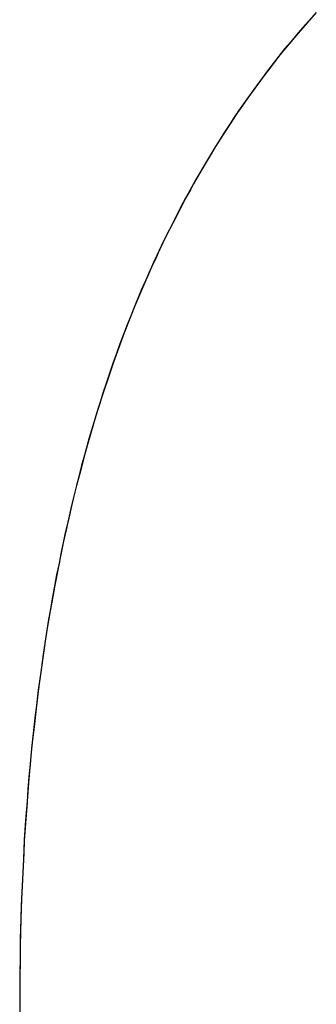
# Model space of a CAD drawing. Extents: x -4.2 to 4.1, y -6.8 to 5.8.
# Tile 76 of 214: x -2.03202 to -2.02229, y -4.06217 to -4.02985. Entities that reach past the tile are written whole.
import ezdxf

# ---------------------------------------------------------------- set-up
doc = ezdxf.new("R2010")
doc.units = 0
doc.layers.get('0').update_dxf_attribs({"linetype": 'CONTINUOUS'})

# ---------------------------------------------------------------- blocks, each defined once
blk = doc.blocks.new('*U1')
blk.add_line((-2.032019, -4.062028, 4.435), (-2.032019, -4.062028, 4.4349))
blk.add_line((-2.032019, -4.062028, 4.435), (-2.032019, -4.062028, 4.4349))
for points in [[(-2.02234, -4.02967, 4.435), (-2.02254, -4.02989, 4.435), (-2.02274, -4.03012, 4.435), (-2.02294, -4.03035, 4.435), (-2.02313, -4.03058, 4.435), (-2.02333, -4.03081, 4.435), (-2.02352, -4.03105, 4.435), (-2.0237, -4.03129, 4.435), (-2.02389, -4.03153, 4.435), (-2.02407, -4.03177, 4.435), (-2.02425, -4.03202, 4.435), (-2.02443, -4.03226, 4.435), (-2.02461, -4.03252, 4.435), (-2.02479, -4.03277, 4.435), (-2.02496, -4.03302, 4.435), (-2.02513, -4.03328, 4.435), (-2.0253, -4.03354, 4.435), (-2.02547, -4.0338, 4.435), (-2.02563, -4.03407, 4.435), (-2.02579, -4.03434, 4.435), (-2.02596, -4.03461, 4.435), (-2.02611, -4.03488, 4.435), (-2.02627, -4.03515, 4.435), (-2.02642, -4.03543, 4.435), (-2.02658, -4.03571, 4.435), (-2.02673, -4.03599, 4.435), (-2.02687, -4.03627, 4.435), (-2.02702, -4.03656, 4.435), (-2.02716, -4.03685, 4.435), (-2.02731, -4.03714, 4.435), (-2.02745, -4.03743, 4.435), (-2.02758, -4.03773, 4.435), (-2.02772, -4.03802, 4.435), (-2.02785, -4.03832, 4.435), (-2.02798, -4.03863, 4.435), (-2.02811, -4.03893, 4.435), (-2.02824, -4.03924, 4.435), (-2.02836, -4.03955, 4.435), (-2.02849, -4.03986, 4.435), (-2.02861, -4.04018, 4.435), (-2.02873, -4.04049, 4.435), (-2.02884, -4.04081, 4.435), (-2.02896, -4.04113, 4.435), (-2.02907, -4.04146, 4.435), (-2.02918, -4.04179, 4.435), (-2.02929, -4.04211, 4.435), (-2.02939, -4.04245, 4.435), (-2.0295, -4.04278, 4.435), (-2.0296, -4.04311, 4.435), (-2.0297, -4.04345, 4.435), (-2.0298, -4.04379, 4.435), (-2.02989, -4.04414, 4.435), (-2.02999, -4.04448, 4.435), (-2.03008, -4.04483, 4.435), (-2.03017, -4.04518, 4.435), (-2.03025, -4.04553, 4.435), (-2.03034, -4.04589, 4.435), (-2.03042, -4.04624, 4.435), (-2.0305, -4.0466, 4.435), (-2.03058, -4.04697, 4.435), (-2.03066, -4.04733, 4.435), (-2.03073, -4.0477, 4.435), (-2.03081, -4.04807, 4.435), (-2.03088, -4.04844, 4.435), (-2.03094, -4.04881, 4.435), (-2.03101, -4.04919, 4.435), (-2.03107, -4.04957, 4.435), (-2.03114, -4.04995, 4.435), (-2.0312, -4.05033, 4.435), (-2.03125, -4.05072, 4.435), (-2.03131, -4.05111, 4.435), (-2.03136, -4.0515, 4.435), (-2.03141, -4.05189, 4.435), (-2.03146, -4.05228, 4.435), (-2.03151, -4.05268, 4.435), (-2.03156, -4.05308, 4.435), (-2.0316, -4.05348, 4.435), (-2.03164, -4.05389, 4.435), (-2.03168, -4.0543, 4.435), (-2.03172, -4.0547, 4.435), (-2.03175, -4.05512, 4.435), (-2.03178, -4.05553, 4.435), (-2.03181, -4.05595, 4.435), (-2.03184, -4.05637, 4.435), (-2.03187, -4.05679, 4.435), (-2.03189, -4.05721, 4.435), (-2.03191, -4.05764, 4.435), (-2.03193, -4.05807, 4.435), (-2.03195, -4.0585, 4.435), (-2.03197, -4.05893, 4.435), (-2.03198, -4.05936, 4.435), (-2.03199, -4.0598, 4.435), (-2.032, -4.06024, 4.435), (-2.03201, -4.06069, 4.435), (-2.03202, -4.06113, 4.435), (-2.03202, -4.06158, 4.435), (-2.03202, -4.06203, 4.435)], [(-2.02229, -4.02961, 4.4349), (-2.02259, -4.02995, 4.4349), (-2.02289, -4.03029, 4.4349), (-2.02318, -4.03064, 4.4349), (-2.02347, -4.03099, 4.4349), (-2.02375, -4.03135, 4.4349), (-2.02403, -4.03172, 4.4349), (-2.0243, -4.03208, 4.4349), (-2.02457, -4.03246, 4.4349), (-2.02484, -4.03284, 4.4349), (-2.02509, -4.03323, 4.4349), (-2.02535, -4.03362, 4.4349), (-2.0256, -4.03401, 4.4349), (-2.02584, -4.03442, 4.4349), (-2.02608, -4.03482, 4.4349), (-2.02632, -4.03524, 4.4349), (-2.02655, -4.03565, 4.4349), (-2.02677, -4.03608, 4.4349), (-2.02699, -4.03651, 4.4349), (-2.02721, -4.03694, 4.4349), (-2.02742, -4.03738, 4.4349), (-2.02763, -4.03782, 4.4349), (-2.02783, -4.03828, 4.4349), (-2.02803, -4.03873, 4.4349), (-2.02822, -4.03919, 4.4349), (-2.02841, -4.03966, 4.4349), (-2.02859, -4.04013, 4.4349), (-2.02877, -4.04061, 4.4349), (-2.02894, -4.04109, 4.4349), (-2.02911, -4.04158, 4.4349), (-2.02927, -4.04207, 4.4349), (-2.02943, -4.04257, 4.4349), (-2.02959, -4.04307, 4.4349), (-2.02974, -4.04358, 4.4349), (-2.02988, -4.0441, 4.4349), (-2.03002, -4.04462, 4.4349), (-2.03016, -4.04514, 4.4349), (-2.03029, -4.04567, 4.4349), (-2.03041, -4.04621, 4.4349), (-2.03054, -4.04675, 4.4349), (-2.03065, -4.0473, 4.4349), (-2.03076, -4.04785, 4.4349), (-2.03087, -4.04841, 4.4349), (-2.03097, -4.04897, 4.4349), (-2.03107, -4.04954, 4.4349), (-2.03116, -4.05011, 4.4349), (-2.03125, -4.05069, 4.4349), (-2.03133, -4.05127, 4.4349), (-2.03141, -4.05186, 4.4349), (-2.03148, -4.05246, 4.4349), (-2.03155, -4.05306, 4.4349), (-2.03162, -4.05366, 4.4349), (-2.03168, -4.05428, 4.4349), (-2.03173, -4.05489, 4.4349), (-2.03178, -4.05551, 4.4349), (-2.03183, -4.05614, 4.4349), (-2.03187, -4.05677, 4.4349), (-2.0319, -4.05741, 4.4349), (-2.03193, -4.05806, 4.4349), (-2.03196, -4.0587, 4.4349), (-2.03198, -4.05936, 4.4349), (-2.032, -4.06002, 4.4349), (-2.03201, -4.06068, 4.4349), (-2.03202, -4.06135, 4.4349), (-2.03202, -4.06203, 4.4349)], [(-2.02229, -4.02961, 4.4349), (-2.02259, -4.02995, 4.4349), (-2.02289, -4.03029, 4.4349), (-2.02318, -4.03064, 4.4349), (-2.02347, -4.03099, 4.4349), (-2.02375, -4.03135, 4.4349), (-2.02403, -4.03172, 4.4349), (-2.0243, -4.03208, 4.4349), (-2.02457, -4.03246, 4.4349), (-2.02484, -4.03284, 4.4349), (-2.02509, -4.03323, 4.4349), (-2.02535, -4.03362, 4.4349), (-2.0256, -4.03401, 4.4349), (-2.02584, -4.03442, 4.4349), (-2.02608, -4.03482, 4.4349), (-2.02632, -4.03524, 4.4349), (-2.02655, -4.03565, 4.4349), (-2.02677, -4.03608, 4.4349), (-2.02699, -4.03651, 4.4349), (-2.02721, -4.03694, 4.4349), (-2.02742, -4.03738, 4.4349), (-2.02763, -4.03782, 4.4349), (-2.02783, -4.03828, 4.4349), (-2.02803, -4.03873, 4.4349), (-2.02822, -4.03919, 4.4349), (-2.02841, -4.03966, 4.4349), (-2.02859, -4.04013, 4.4349), (-2.02877, -4.04061, 4.4349), (-2.02894, -4.04109, 4.4349), (-2.02911, -4.04158, 4.4349), (-2.02927, -4.04207, 4.4349), (-2.02943, -4.04257, 4.4349), (-2.02959, -4.04307, 4.4349), (-2.02974, -4.04358, 4.4349), (-2.02988, -4.0441, 4.4349), (-2.03002, -4.04462, 4.4349), (-2.03016, -4.04514, 4.4349), (-2.03029, -4.04567, 4.4349), (-2.03041, -4.04621, 4.4349), (-2.03054, -4.04675, 4.4349), (-2.03065, -4.0473, 4.4349), (-2.03076, -4.04785, 4.4349), (-2.03087, -4.04841, 4.4349), (-2.03097, -4.04897, 4.4349), (-2.03107, -4.04954, 4.4349), (-2.03116, -4.05011, 4.4349), (-2.03125, -4.05069, 4.4349), (-2.03133, -4.05127, 4.4349), (-2.03141, -4.05186, 4.4349), (-2.03148, -4.05246, 4.4349), (-2.03155, -4.05306, 4.4349), (-2.03162, -4.05366, 4.4349), (-2.03168, -4.05428, 4.4349), (-2.03173, -4.05489, 4.4349), (-2.03178, -4.05551, 4.4349), (-2.03183, -4.05614, 4.4349), (-2.03187, -4.05677, 4.4349), (-2.0319, -4.05741, 4.4349), (-2.03193, -4.05806, 4.4349), (-2.03196, -4.0587, 4.4349), (-2.03198, -4.05936, 4.4349), (-2.032, -4.06002, 4.4349), (-2.03201, -4.06068, 4.4349), (-2.03202, -4.06135, 4.4349), (-2.03202, -4.06203, 4.4349)], [(-2.02234, -4.02967, 4.435), (-2.02254, -4.02989, 4.435), (-2.02274, -4.03012, 4.435), (-2.02294, -4.03035, 4.435), (-2.02313, -4.03058, 4.435), (-2.02333, -4.03081, 4.435), (-2.02352, -4.03105, 4.435), (-2.0237, -4.03129, 4.435), (-2.02389, -4.03153, 4.435), (-2.02407, -4.03177, 4.435), (-2.02425, -4.03202, 4.435), (-2.02443, -4.03226, 4.435), (-2.02461, -4.03252, 4.435), (-2.02479, -4.03277, 4.435), (-2.02496, -4.03302, 4.435), (-2.02513, -4.03328, 4.435), (-2.0253, -4.03354, 4.435), (-2.02547, -4.0338, 4.435), (-2.02563, -4.03407, 4.435), (-2.02579, -4.03434, 4.435), (-2.02596, -4.03461, 4.435), (-2.02611, -4.03488, 4.435), (-2.02627, -4.03515, 4.435), (-2.02642, -4.03543, 4.435), (-2.02658, -4.03571, 4.435), (-2.02673, -4.03599, 4.435), (-2.02687, -4.03627, 4.435), (-2.02702, -4.03656, 4.435), (-2.02716, -4.03685, 4.435), (-2.02731, -4.03714, 4.435), (-2.02745, -4.03743, 4.435), (-2.02758, -4.03773, 4.435), (-2.02772, -4.03802, 4.435), (-2.02785, -4.03832, 4.435), (-2.02798, -4.03863, 4.435), (-2.02811, -4.03893, 4.435), (-2.02824, -4.03924, 4.435), (-2.02836, -4.03955, 4.435), (-2.02849, -4.03986, 4.435), (-2.02861, -4.04018, 4.435), (-2.02873, -4.04049, 4.435), (-2.02884, -4.04081, 4.435), (-2.02896, -4.04113, 4.435), (-2.02907, -4.04146, 4.435), (-2.02918, -4.04179, 4.435), (-2.02929, -4.04211, 4.435), (-2.02939, -4.04245, 4.435), (-2.0295, -4.04278, 4.435), (-2.0296, -4.04311, 4.435), (-2.0297, -4.04345, 4.435), (-2.0298, -4.04379, 4.435), (-2.02989, -4.04414, 4.435), (-2.02999, -4.04448, 4.435), (-2.03008, -4.04483, 4.435), (-2.03017, -4.04518, 4.435), (-2.03025, -4.04553, 4.435), (-2.03034, -4.04589, 4.435), (-2.03042, -4.04624, 4.435), (-2.0305, -4.0466, 4.435), (-2.03058, -4.04697, 4.435), (-2.03066, -4.04733, 4.435), (-2.03073, -4.0477, 4.435), (-2.03081, -4.04807, 4.435), (-2.03088, -4.04844, 4.435), (-2.03094, -4.04881, 4.435), (-2.03101, -4.04919, 4.435), (-2.03107, -4.04957, 4.435), (-2.03114, -4.04995, 4.435), (-2.0312, -4.05033, 4.435), (-2.03125, -4.05072, 4.435), (-2.03131, -4.05111, 4.435), (-2.03136, -4.0515, 4.435), (-2.03141, -4.05189, 4.435), (-2.03146, -4.05228, 4.435), (-2.03151, -4.05268, 4.435), (-2.03156, -4.05308, 4.435), (-2.0316, -4.05348, 4.435), (-2.03164, -4.05389, 4.435), (-2.03168, -4.0543, 4.435), (-2.03172, -4.0547, 4.435), (-2.03175, -4.05512, 4.435), (-2.03178, -4.05553, 4.435), (-2.03181, -4.05595, 4.435), (-2.03184, -4.05637, 4.435), (-2.03187, -4.05679, 4.435), (-2.03189, -4.05721, 4.435), (-2.03191, -4.05764, 4.435), (-2.03193, -4.05807, 4.435), (-2.03195, -4.0585, 4.435), (-2.03197, -4.05893, 4.435), (-2.03198, -4.05936, 4.435), (-2.03199, -4.0598, 4.435), (-2.032, -4.06024, 4.435), (-2.03201, -4.06069, 4.435), (-2.03202, -4.06113, 4.435), (-2.03202, -4.06158, 4.435), (-2.03202, -4.06203, 4.435)], [(-2.03202, -4.06203, 4.435), (-2.03202, -4.06247, 4.435)], [(-2.03202, -4.06203, 4.4349), (-2.03202, -4.06269, 4.4349)], [(-2.03202, -4.06203, 4.4349), (-2.03202, -4.06269, 4.4349)], [(-2.03202, -4.06203, 4.435), (-2.03202, -4.06247, 4.435)]]:
    blk.add_polyline3d(points)

msp = doc.modelspace()

# ---------------------------------------------------------------- block references
msp.add_blockref('*U1', (0, 0))

doc.saveas('drawing.dxf')
